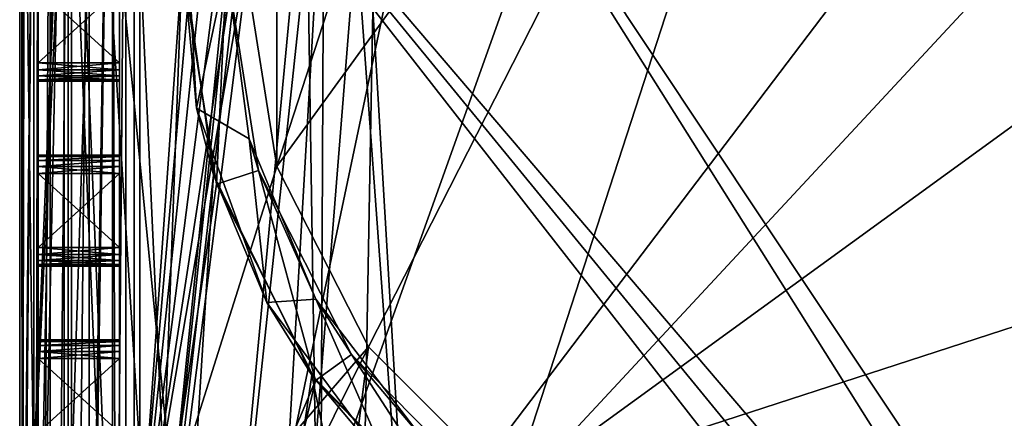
# Model space of a CAD drawing. Extents: x -3 to 104, y -79 to 161.
# Tile 20 of 203: x -3 to 24, y -33 to -22. Entities that reach past the tile are written whole.
import ezdxf

# ---------------------------------------------------------------- set-up
doc = ezdxf.new("R2010")
doc.units = 0
doc.header["$MEASUREMENT"] = 0

msp = doc.modelspace()

# ---------------------------------------------------------------- linework, layer by layer
for points in [[(-2.95, -77.599998, -76.900002), (-2.95, 159.899994, -76.900002), (-0.25, 6.1, -76.900002)], [(-2.95, 159.899994, -76.900002), (-2.95, -77.599998, -76.900002), (-2.95, -4.9, -68.400002)], [(-2.9501, -67.600098, 10.1), (-2.9501, 149.899994, 10.1), (-1.7501, -2.4, 10.1)], [(-2.9501, 149.899994, 10.1), (-2.9501, -67.600098, 10.1), (-2.8837, -43.599998, 17.700001)], [(-2.9501, 149.899994, 10.1), (-2.8837, -43.599998, 17.700001), (-2.8837, 129.899994, 17.700001)], [(-2.8837, 129.899994, 17.700001), (-2.8837, -43.599998, 17.700001), (-2.7432, 45.761299, 33.799999)], [(6.8364, 20.8113, 18.9), (0.3, 129.649994, 18.9), (0.3, -43.349998, 18.9)], [(0.3, 129.649994, 17.299999), (6.8364, 20.8113, 17.299999), (0.3, -43.349998, 17.299999)], [(0.3, 129.649994, 18.9), (0.3, 129.649994, 17.299999), (0.3, -43.349998, 18.9)], [(0.3, -43.349998, 18.9), (0.3, 129.649994, 17.299999), (0.3, -43.349998, 17.299999)], [(-2.95, -4.1346, -9.5522), (-2.95, -42.700001, 10.1), (-2.95, 129, 10.1)], [(-2.95, 129, 10.1), (-2.95, -42.700001, 10.1), (-1.65, -11.9, 10.1)], [(-2.7432, 45.761299, 33.799999), (-2.8837, -43.599998, 17.700001), (-2.7432, 41.261299, 33.799999)], [(-2.8837, -43.599998, 17.700001), (-2.7432, 25.761299, 33.799999), (-2.7432, 41.261299, 33.799999)], [(-2.8837, -43.599998, 17.700001), (-2.7424, 25.299999, 33.8923), (-2.7432, 25.761299, 33.799999)], [(-2.8837, -43.599998, 17.700001), (-2.74, 24.877399, 34.1661), (-2.7424, 25.299999, 33.8923)], [(-2.8837, -43.599998, 17.700001), (-2.7363, 24.5991, 34.589901), (-2.74, 24.877399, 34.1661)], [(-2.8837, -43.599998, 17.700001), (-2.5712, -11.5827, 53.5131), (-2.7363, 24.5991, 34.589901)], [(7.0098, 20.052, 18.9), (6.8364, 20.8113, 18.9), (0.3, -43.349998, 18.9)], [(6.8364, 20.8113, 17.299999), (7.0098, 20.052, 17.299999), (0.3, -43.349998, 17.299999)], [(7.4953, 19.4431, 18.9), (7.0098, 20.052, 18.9), (0.3, -43.349998, 18.9)], [(7.0098, 20.052, 17.299999), (7.4953, 19.4431, 17.299999), (0.3, -43.349998, 17.299999)], [(0.3, -43.349998, 18.9), (8.197, 19.1052, 18.9), (7.4953, 19.4431, 18.9)], [(8.197, 19.1052, 17.299999), (0.3, -43.349998, 17.299999), (7.4953, 19.4431, 17.299999)], [(15.471, 19.228001, 17.299999), (2.3, -43.349998, 17.299999), (8.9759, 19.1052, 17.299999)], [(60.471001, 19.228001, 17.299999), (2.3, -43.349998, 17.299999), (15.471, 19.228001, 17.299999)], [(60.471001, 19.228001, 17.299999), (98.300003, -43.349998, 17.299999), (2.3, -43.349998, 17.299999)], [(2.3, -43.349998, 18.9), (8.197, 19.1052, 18.9), (0.3, -43.349998, 18.9)], [(8.197, 19.1052, 17.299999), (2.3, -43.349998, 17.299999), (0.3, -43.349998, 17.299999)], [(2.3, -43.349998, 18.9), (22.6359, 13.5513, 18.9), (8.197, 19.1052, 18.9)], [(8.9759, 19.1052, 17.299999), (2.3, -43.349998, 17.299999), (8.197, 19.1052, 17.299999)], [(2.3, -43.349998, 18.9), (45.495899, 13.5513, 18.9), (22.6359, 13.5513, 18.9)], [(34.91, -61.897999, 18.9), (45.495899, 13.5513, 18.9), (2.3, -43.349998, 18.9)], [(-1.45, -68.900002, -76.900002), (-2.95, -77.599998, -76.900002), (-0.25, 6.1, -76.900002)], [(-1.3739, -68.517303, -76.900002), (-1.45, -68.900002, -76.900002), (-0.25, 6.1, -76.900002)], [(-0.25, -66.400002, -76.900002), (-1.3739, -68.517303, -76.900002), (-0.25, 6.1, -76.900002)], [(-0.25, -22.9, -65.900002), (-0.25, 6.1, -76.900002), (-0.25, -20.9, -65.900002)], [(-0.25, -66.400002, -76.900002), (-0.25, 6.1, -76.900002), (-0.25, -22.9, -65.900002)], [(-0.25, -1.9, 2.8), (-0.25, -44.099998, 2.8), (1.45, -20.299999, 2.8)], [(-0.25, -66.400002, 1), (-0.25, -1.9, 1), (1.4531, -19.9555, 1)], [(-0.25, -44.099998, 2.8), (-0.25, -1.9, 2.8), (-0.25, -11.9, 8.1)], [(-0.25, -22.9, -11.9), (-0.25, -20.9, -11.9), (-0.25, -1.9, 1)], [(-0.25, -25.9, -11.9), (-0.25, -22.9, -11.9), (-0.25, -1.9, 1)], [(-0.25, -27.9, -11.9), (-0.25, -25.9, -11.9), (-0.25, -1.9, 1)], [(-0.25, -30.9, -11.9), (-0.25, -27.9, -11.9), (-0.25, -1.9, 1)], [(-0.25, -32.900002, -11.9), (-0.25, -30.9, -11.9), (-0.25, -1.9, 1)], [(-0.25, -66.400002, 1), (-0.25, -32.900002, -11.9), (-0.25, -1.9, 1)], [(-2.9501, -67.600098, 10.1), (-1.7501, -2.4, 10.1), (-1.7501, -11.4, 10.1)], [(20.65, -2.8, -63.099998), (4.0065, -25.7078, -63.099998), (10.3638, -6.1422, -63.099998)], [(20.65, -2.8, -63.099998), (6.4922, -30.586201, -63.099998), (4.0065, -25.7078, -63.099998)], [(10.3638, -34.457802, -63.099998), (6.4922, -30.586201, -63.099998), (20.65, -2.8, -63.099998)], [(37.293499, -14.8922, -63.099998), (10.3638, -34.457802, -63.099998), (20.65, -2.8, -63.099998)], [(-2.95, -4.9, -9.4), (-2.95, -42.700001, 10.1), (-2.95, -4.1346, -9.5522)], [(-2.95, -4.9, -9.4), (-2.95, -42.700001, 6.1), (-2.95, -42.700001, 10.1)], [(-2.95, -4.9, -9.4), (-2.95, -43.900002, -9.4), (-2.95, -42.700001, 6.1)], [(-2.95, -4.9, -68.400002), (-2.95, -77.599998, -76.900002), (-2.95, -43.900002, -68.400002)], [(-2.45, -43.900002, -9.4), (-2.95, -4.9, -9.4), (-2.45, -4.9, -9.4)], [(-2.95, -43.900002, -9.4), (-2.95, -4.9, -9.4), (-2.45, -43.900002, -9.4)], [(-2.95, -4.9, -68.400002), (-2.45, -43.900002, -68.400002), (-2.45, -4.9, -68.400002)], [(-2.95, -4.9, -68.400002), (-2.95, -43.900002, -68.400002), (-2.45, -43.900002, -68.400002)], [(-2.45, -20.9, -11.9), (-2.45, -22.9, -11.9), (-2.45, -4.9, -9.4)], [(-2.45, -22.9, -11.9), (-2.45, -25.9, -11.9), (-2.45, -4.9, -9.4)], [(-2.45, -25.9, -11.9), (-2.45, -43.900002, -9.4), (-2.45, -4.9, -9.4)], [(-2.45, -4.9, -68.400002), (-2.45, -43.900002, -68.400002), (-2.45, -17.9, -65.900002)], [(0.15, -37.943501, 6.9), (2.8134, -7.5159, 6.9), (0.15, -4.8, 6.9)], [(0.15, -4.8, 5.3), (0.15, -37.943501, 6.9), (0.15, -4.8, 6.9)], [(0.15, -37.943501, 5.3), (0.15, -37.943501, 6.9), (0.15, -4.8, 5.3)], [(3.15, -20.299999, 5.3), (0.15, -37.943501, 5.3), (0.15, -4.8, 5.3)], [(10.3638, -6.1422, -63.099998), (4.0065, -25.7078, -63.099998), (4.0065, -14.8922, -63.099998)], [(0.15, -37.943501, 6.9), (3.2712, -8.09, 6.9), (2.8134, -7.5159, 6.9)], [(7.8966, -43.296799, 6.9), (5.7866, -7.5159, 6.9), (5.3288, -8.09, 6.9)], [(7.8966, -43.296799, 6.9), (54.450001, -21.299999, 6.9), (5.7866, -7.5159, 6.9)], [(0.15, -37.943501, 6.9), (3.9328, -8.4086, 6.9), (3.2712, -8.09, 6.9)], [(5.1712, -41.066601, 6.9), (5.3288, -8.09, 6.9), (4.6672, -8.4086, 6.9)], [(5.1712, -41.066601, 6.9), (7.8966, -43.296799, 6.9), (5.3288, -8.09, 6.9)], [(0.15, -37.943501, 6.9), (5.1712, -41.066601, 6.9), (4.6672, -8.4086, 6.9)], [(0.15, -37.943501, 6.9), (4.6672, -8.4086, 6.9), (3.9328, -8.4086, 6.9)], [(-1.7501, -67.600098, 10.1), (-2.9501, -67.600098, 10.1), (-1.7501, -11.4, 10.1)], [(-1.7501, -11.4, 11.7), (-1.7501, -42.700001, 11.7), (-1.7501, -11.4, 10.1)], [(-1.7501, -42.700001, 11.7), (-1.7501, -67.600098, 10.1), (-1.7501, -11.4, 10.1)], [(-1.7501, -11.4, 11.7), (-0.436, -11.4, 11.7), (-0.436, -42.700001, 11.7)], [(-1.7501, -11.4, 11.7), (-0.436, -42.700001, 11.7), (-1.7501, -42.700001, 11.7)], [(-0.0799, -11.5615, 52.5), (-0.3487, -43.599998, 21.700001), (-0.436, -11.4, 11.7)], [(-0.3487, -43.599998, 21.700001), (-0.436, -42.700001, 11.7), (-0.436, -11.4, 11.7)], [(-2.8837, -43.599998, 17.700001), (-2.8488, -43.599998, 21.700001), (-2.5712, -11.5827, 53.5131)], [(-2.8488, -43.599998, 21.700001), (-2.5712, -67.221199, 53.5131), (-2.5712, -11.5827, 53.5131)], [(-2.5712, -67.221199, 53.5131), (-2.4533, -11.5827, 54.083099), (-2.5712, -11.5827, 53.5131)], [(-2.5712, -67.221199, 53.5131), (-2.4533, -67.221199, 54.083099), (-2.4533, -11.5827, 54.083099)], [(-2.4533, -67.221199, 54.083099), (-2.1273, -11.5827, 54.5653), (-2.4533, -11.5827, 54.083099)], [(-2.4533, -67.221199, 54.083099), (-2.1273, -67.221199, 54.5653), (-2.1273, -11.5827, 54.5653)], [(-2.1273, -67.221199, 54.5653), (-1.6423, -11.5827, 54.8871), (-2.1273, -11.5827, 54.5653)], [(-2.1273, -67.221199, 54.5653), (-1.6423, -67.221199, 54.8871), (-1.6423, -11.5827, 54.8871)], [(-1.6423, -67.221199, 54.8871), (-1.0713, -67.221199, 55), (-1.0713, -11.5827, 55)], [(-1.6423, -67.221199, 54.8871), (-1.0713, -11.5827, 55), (-1.6423, -11.5827, 54.8871)], [(42.380001, -62.450001, 55), (82.362297, -11.5827, 55), (-1.0713, -11.5827, 55)], [(40.8493, -62.754501, 55), (42.380001, -62.450001, 55), (-1.0713, -11.5827, 55)], [(39.551601, -63.621601, 55), (40.8493, -62.754501, 55), (-1.0713, -11.5827, 55)], [(4.421, -67.5345, 55), (39.551601, -63.621601, 55), (-1.0713, -11.5827, 55)], [(2.4289, -67.221199, 55), (4.421, -67.5345, 55), (-1.0713, -11.5827, 55)], [(-1.0713, -67.221199, 55), (2.4289, -67.221199, 55), (-1.0713, -11.5827, 55)], [(-0.0799, -66.229897, 52.5), (-0.3487, -43.599998, 21.700001), (-0.0799, -11.5615, 52.5)], [(5.5864, -11.5615, 52.5), (2.4203, -66.229897, 52.5), (-0.0799, -11.5615, 52.5)], [(2.4203, -66.229897, 52.5), (-0.0799, -66.229897, 52.5), (-0.0799, -11.5615, 52.5)], [(6.7864, -11.5615, 52.5), (2.4203, -66.229897, 52.5), (5.5864, -11.5615, 52.5)], [(5.7808, -67.026199, 52.5), (2.4203, -66.229897, 52.5), (6.7864, -11.5615, 52.5)], [(39.551601, -63.621601, 52.5), (5.7808, -67.026199, 52.5), (6.7864, -11.5615, 52.5)], [(58.386398, -11.5615, 52.5), (40.8493, -62.754501, 52.5), (6.7864, -11.5615, 52.5)], [(40.8493, -62.754501, 52.5), (39.551601, -63.621601, 52.5), (6.7864, -11.5615, 52.5)], [(-2.95, -42.700001, 10.1), (-1.55, -11.9, 10.1), (-1.65, -11.9, 10.1)], [(-1.55, -44.099998, 10.1), (-1.55, -11.9, 10.1), (-2.95, -42.700001, 10.1)], [(-1.55, -11.9, 10.1), (-1.55, -44.099998, 10.1), (-1.55, -11.9, 11.3)], [(-1.55, -11.9, 11.3), (-1.55, -44.099998, 10.1), (-1.55, -44.099998, 11.3)], [(-1.55, -11.9, 11.3), (-0.25, -44.099998, 11.3), (-0.25, -11.9, 11.3)], [(-1.55, -11.9, 11.3), (-1.55, -44.099998, 11.3), (-0.25, -44.099998, 11.3)], [(-0.25, -44.099998, 11.3), (-0.25, -11.9, 8.1), (-0.25, -11.9, 11.3)], [(-0.25, -44.099998, 2.8), (-0.25, -11.9, 8.1), (-0.25, -44.099998, 11.3)], [(4.0065, -14.8922, -63.099998), (4.0065, -25.7078, -63.099998), (3.15, -20.299999, -63.099998)], [(37.293499, -25.7078, -63.099998), (10.3638, -34.457802, -63.099998), (37.293499, -14.8922, -63.099998)], [(-2.45, -17.9, -65.900002), (-2.45, -43.900002, -68.400002), (-2.45, -20.9, -65.900002)], [(1.5305, -18.5432, -1.6), (1.8354, -24.127899, -1.6), (1.4531, -19.9555, 1)], [(1.8354, -24.127899, -1.6), (1.5305, -18.5432, -1.6), (2.65, -20.299999, -1.6)], [(-0.25, -66.400002, 1), (1.4531, -19.9555, 1), (2.2954, -25.9345, 1)], [(1.4531, -19.9555, 1), (1.8354, -24.127899, -1.6), (2.2954, -25.9345, 1)], [(1.45, -20.299999, 2.8), (-0.25, -44.099998, 2.8), (2.3729, -26.181, 2.8)], [(4.0065, -25.7078, 5.3), (0.15, -37.943501, 5.3), (3.15, -20.299999, 5.3)], [(1.45, -20.299999, 5.3), (2.3729, -26.181, 5.3), (2.65, -20.299999, 5.3)], [(2.3729, -26.181, 5.3), (1.45, -20.299999, 2.8), (2.3729, -26.181, 2.8)], [(2.3729, -26.181, 5.3), (1.45, -20.299999, 5.3), (1.45, -20.299999, 2.8)], [(1.8354, -24.127899, -1.6), (2.65, -20.299999, -1.6), (3.2633, -24.9587, -1.6)], [(2.3729, -26.181, 5.3), (3.5152, -25.8134, 5.3), (2.65, -20.299999, 5.3)], [(3.2633, -24.9587, -1.6), (2.65, -20.299999, 5.3), (3.5152, -25.8134, 5.3)], [(3.2633, -24.9587, -1.6), (2.65, -20.299999, -1.6), (2.65, -20.299999, 5.3)], [(3.15, -20.299999, 5.3), (3.15, -20.299999, -63.099998), (4.0065, -25.7078, -63.099998)], [(4.0065, -25.7078, 5.3), (3.15, -20.299999, 5.3), (4.0065, -25.7078, -63.099998)], [(-2.45, -20.9, -37.900002), (-2.45, -20.9, -39.900002), (-2.45, -22.9, -37.900002)], [(-2.45, -20.9, -39.900002), (-2.45, -22.9, -39.900002), (-2.45, -22.9, -37.900002)], [(-2.45, -20.9, -65.900002), (-2.45, -43.900002, -68.400002), (-2.45, -22.9, -65.900002)], [(-0.25, -22.9, -39.900002), (-2.45, -22.9, -39.900002), (-2.45, -20.9, -39.900002)], [(-0.25, -22.9, -39.900002), (-2.45, -20.9, -39.900002), (-0.25, -20.9, -39.900002)], [(-2.45, -22.9, -65.900002), (-0.25, -22.9, -65.900002), (-0.25, -20.9, -65.900002)], [(-2.45, -20.9, -65.900002), (-2.45, -22.9, -65.900002), (-0.25, -20.9, -65.900002)], [(-0.25, -22.9, -11.9), (-2.45, -22.9, -11.9), (-2.45, -20.9, -11.9)], [(-0.25, -22.9, -11.9), (-2.45, -20.9, -11.9), (-0.25, -20.9, -11.9)], [(-2.45, -22.9, -37.900002), (-0.25, -22.9, -37.900002), (-0.25, -20.9, -37.900002)], [(-2.45, -20.9, -37.900002), (-2.45, -22.9, -37.900002), (-0.25, -20.9, -37.900002)], [(-0.25, -22.9, -39.900002), (-0.25, -20.9, -39.900002), (-0.25, -20.9, -37.900002)], [(-0.25, -22.9, -39.900002), (-0.25, -20.9, -37.900002), (-0.25, -22.9, -37.900002)], [(7.8966, -43.296799, 6.9), (54.648102, -22.167801, 6.9), (54.450001, -21.299999, 6.9)], [(7.8966, -43.296799, 6.9), (54.648102, -36.932201, 6.9), (54.648102, -22.167801, 6.9)], [(-2.45, -23.091299, -11.9381), (-2.45, -25.9, -11.9), (-2.45, -22.9, -11.9)], [(-2.45, -22.9, -39.900002), (-2.45, -23.091299, -39.938099), (-2.45, -22.9, -37.900002)], [(-2.45, -22.9, -37.900002), (-2.45, -23.091299, -39.938099), (-2.45, -23.091299, -37.8619)], [(-2.45, -22.9, -65.900002), (-2.45, -25.9, -65.900002), (-2.45, -23.091299, -65.8619)], [(-2.45, -22.9, -65.900002), (-2.45, -43.900002, -68.400002), (-2.45, -25.9, -65.900002)], [(-0.25, -22.9, -65.900002), (-2.45, -22.9, -65.900002), (-0.25, -23.091299, -65.8619)], [(-2.45, -22.9, -65.900002), (-2.45, -23.091299, -65.8619), (-0.25, -23.091299, -65.8619)], [(-0.25, -23.091299, -39.938099), (-2.45, -23.091299, -39.938099), (-0.25, -22.9, -39.900002)], [(-2.45, -23.091299, -39.938099), (-2.45, -22.9, -39.900002), (-0.25, -22.9, -39.900002)], [(-0.25, -22.9, -37.900002), (-2.45, -22.9, -37.900002), (-0.25, -23.091299, -37.8619)], [(-2.45, -22.9, -37.900002), (-2.45, -23.091299, -37.8619), (-0.25, -23.091299, -37.8619)], [(-0.25, -23.091299, -11.9381), (-2.45, -22.9, -11.9), (-0.25, -22.9, -11.9)], [(-2.45, -23.091299, -11.9381), (-2.45, -22.9, -11.9), (-0.25, -23.091299, -11.9381)], [(-0.25, -25.9, -11.9), (-0.25, -23.091299, -11.9381), (-0.25, -22.9, -11.9)], [(-0.25, -23.091299, -39.938099), (-0.25, -22.9, -39.900002), (-0.25, -22.9, -37.900002)], [(-0.25, -23.091299, -39.938099), (-0.25, -22.9, -37.900002), (-0.25, -23.091299, -37.8619)], [(-0.25, -25.7087, -65.8619), (-0.25, -22.9, -65.900002), (-0.25, -23.091299, -65.8619)], [(-0.25, -25.9, -65.900002), (-0.25, -22.9, -65.900002), (-0.25, -25.7087, -65.8619)], [(-0.25, -66.400002, -76.900002), (-0.25, -22.9, -65.900002), (-0.25, -25.9, -65.900002)], [(-2.45, -23.253599, -12.0464), (-2.45, -25.7087, -11.9381), (-2.45, -23.091299, -11.9381)], [(-2.45, -25.7087, -11.9381), (-2.45, -25.9, -11.9), (-2.45, -23.091299, -11.9381)], [(-2.45, -23.091299, -37.8619), (-2.45, -23.091299, -39.938099), (-2.45, -23.253599, -37.753601)], [(-2.45, -23.091299, -39.938099), (-2.45, -23.253599, -40.046398), (-2.45, -23.253599, -37.753601)], [(-2.45, -23.091299, -65.8619), (-2.45, -25.5464, -65.753601), (-2.45, -23.253599, -65.753601)], [(-2.45, -23.091299, -65.8619), (-2.45, -25.7087, -65.8619), (-2.45, -25.5464, -65.753601)], [(-2.45, -23.091299, -65.8619), (-2.45, -25.9, -65.900002), (-2.45, -25.7087, -65.8619)], [(-0.25, -23.091299, -65.8619), (-2.45, -23.091299, -65.8619), (-0.25, -23.253599, -65.753601)], [(-2.45, -23.091299, -65.8619), (-2.45, -23.253599, -65.753601), (-0.25, -23.253599, -65.753601)], [(-0.25, -23.253599, -40.046398), (-2.45, -23.253599, -40.046398), (-0.25, -23.091299, -39.938099)], [(-2.45, -23.253599, -40.046398), (-2.45, -23.091299, -39.938099), (-0.25, -23.091299, -39.938099)], [(-0.25, -23.091299, -37.8619), (-2.45, -23.091299, -37.8619), (-0.25, -23.253599, -37.753601)], [(-2.45, -23.091299, -37.8619), (-2.45, -23.253599, -37.753601), (-0.25, -23.253599, -37.753601)], [(-0.25, -23.253599, -12.0464), (-2.45, -23.091299, -11.9381), (-0.25, -23.091299, -11.9381)], [(-2.45, -23.253599, -12.0464), (-2.45, -23.091299, -11.9381), (-0.25, -23.253599, -12.0464)], [(-0.25, -25.7087, -11.9381), (-0.25, -23.253599, -12.0464), (-0.25, -23.091299, -11.9381)], [(-0.25, -25.9, -11.9), (-0.25, -25.7087, -11.9381), (-0.25, -23.091299, -11.9381)], [(-0.25, -23.253599, -40.046398), (-0.25, -23.091299, -39.938099), (-0.25, -23.091299, -37.8619)], [(-0.25, -23.253599, -40.046398), (-0.25, -23.091299, -37.8619), (-0.25, -23.253599, -37.753601)], [(-0.25, -25.5464, -65.753601), (-0.25, -23.091299, -65.8619), (-0.25, -23.253599, -65.753601)], [(-0.25, -25.7087, -65.8619), (-0.25, -23.091299, -65.8619), (-0.25, -25.5464, -65.753601)], [(-2.45, -23.3619, -12.2087), (-2.45, -25.5464, -12.0464), (-2.45, -23.253599, -12.0464)], [(-2.45, -25.5464, -12.0464), (-2.45, -25.7087, -11.9381), (-2.45, -23.253599, -12.0464)], [(-2.45, -23.253599, -37.753601), (-2.45, -25.5464, -37.753601), (-2.45, -23.3619, -37.591301)], [(-2.45, -23.3619, -40.208698), (-2.45, -25.5464, -40.046398), (-2.45, -23.253599, -40.046398)], [(-2.45, -23.253599, -40.046398), (-2.45, -25.5464, -40.046398), (-2.45, -23.253599, -37.753601)], [(-2.45, -23.253599, -37.753601), (-2.45, -25.5464, -40.046398), (-2.45, -25.5464, -37.753601)], [(-2.45, -23.253599, -65.753601), (-2.45, -25.5464, -65.753601), (-2.45, -23.3619, -65.591301)], [(-0.25, -23.253599, -65.753601), (-2.45, -23.253599, -65.753601), (-0.25, -23.3619, -65.591301)], [(-2.45, -23.253599, -65.753601), (-2.45, -23.3619, -65.591301), (-0.25, -23.3619, -65.591301)], [(-0.25, -23.3619, -40.208698), (-2.45, -23.3619, -40.208698), (-0.25, -23.253599, -40.046398)], [(-2.45, -23.3619, -40.208698), (-2.45, -23.253599, -40.046398), (-0.25, -23.253599, -40.046398)], [(-0.25, -23.253599, -37.753601), (-2.45, -23.253599, -37.753601), (-0.25, -23.3619, -37.591301)], [(-2.45, -23.253599, -37.753601), (-2.45, -23.3619, -37.591301), (-0.25, -23.3619, -37.591301)], [(-0.25, -23.3619, -12.2087), (-2.45, -23.253599, -12.0464), (-0.25, -23.253599, -12.0464)], [(-2.45, -23.3619, -12.2087), (-2.45, -23.253599, -12.0464), (-0.25, -23.3619, -12.2087)], [(-2.45, -23.3619, -12.2087), (-2.45, -25.438101, -12.2087), (-2.45, -25.5464, -12.0464)], [(-2.45, -23.4, -12.4), (-2.45, -25.438101, -12.2087), (-2.45, -23.3619, -12.2087)], [(-2.45, -23.3619, -37.591301), (-2.45, -25.438101, -37.591301), (-2.45, -23.4, -37.400002)], [(-2.45, -23.3619, -37.591301), (-2.45, -25.5464, -37.753601), (-2.45, -25.438101, -37.591301)], [(-2.45, -23.4, -40.400002), (-2.45, -25.438101, -40.208698), (-2.45, -23.3619, -40.208698)], [(-2.45, -23.3619, -40.208698), (-2.45, -25.438101, -40.208698), (-2.45, -25.5464, -40.046398)], [(-2.45, -23.3619, -65.591301), (-2.45, -25.438101, -65.591301), (-2.45, -23.4, -65.400002)], [(-2.45, -23.3619, -65.591301), (-2.45, -25.5464, -65.753601), (-2.45, -25.438101, -65.591301)], [(-0.25, -23.3619, -65.591301), (-2.45, -23.3619, -65.591301), (-0.25, -23.4, -65.400002)], [(-2.45, -23.3619, -65.591301), (-2.45, -23.4, -65.400002), (-0.25, -23.4, -65.400002)], [(-0.25, -23.4, -40.400002), (-2.45, -23.4, -40.400002), (-0.25, -23.3619, -40.208698)], [(-2.45, -23.4, -40.400002), (-2.45, -23.3619, -40.208698), (-0.25, -23.3619, -40.208698)], [(-0.25, -23.3619, -37.591301), (-2.45, -23.3619, -37.591301), (-0.25, -23.4, -37.400002)], [(-2.45, -23.3619, -37.591301), (-2.45, -23.4, -37.400002), (-0.25, -23.4, -37.400002)], [(-2.45, -23.4, -12.4), (-2.45, -23.3619, -12.2087), (-0.25, -23.4, -12.4)], [(-0.25, -23.4, -12.4), (-2.45, -23.3619, -12.2087), (-0.25, -23.3619, -12.2087)], [(-2.45, -23.4, -12.4), (-2.45, -25.4, -12.4), (-2.45, -25.438101, -12.2087)], [(-2.45, -23.4, -12.4), (-2.45, -25.4, -37.400002), (-2.45, -25.4, -12.4)], [(-2.45, -23.4, -37.400002), (-2.45, -25.4, -37.400002), (-2.45, -23.4, -12.4)], [(-2.45, -23.4, -37.400002), (-2.45, -25.438101, -37.591301), (-2.45, -25.4, -37.400002)], [(-2.45, -23.4, -40.400002), (-2.45, -25.4, -40.400002), (-2.45, -25.438101, -40.208698)], [(-2.45, -23.4, -65.400002), (-2.45, -25.4, -65.400002), (-2.45, -23.4, -40.400002)], [(-2.45, -23.4, -40.400002), (-2.45, -25.4, -65.400002), (-2.45, -25.4, -40.400002)], [(-2.45, -23.4, -65.400002), (-2.45, -25.438101, -65.591301), (-2.45, -25.4, -65.400002)], [(-2.45, -23.4, -65.400002), (-0.25, -23.4, -40.400002), (-0.25, -23.4, -65.400002)], [(-2.45, -23.4, -65.400002), (-2.45, -23.4, -40.400002), (-0.25, -23.4, -40.400002)], [(-2.45, -23.4, -37.400002), (-0.25, -23.4, -12.4), (-0.25, -23.4, -37.400002)], [(-2.45, -23.4, -37.400002), (-2.45, -23.4, -12.4), (-0.25, -23.4, -12.4)], [(-0.25, -25.7087, -11.9381), (-0.25, -25.5464, -12.0464), (-0.25, -23.253599, -12.0464)], [(-0.25, -25.438101, -12.2087), (-0.25, -23.253599, -12.0464), (-0.25, -25.5464, -12.0464)], [(-0.25, -25.438101, -12.2087), (-0.25, -23.3619, -12.2087), (-0.25, -23.253599, -12.0464)], [(-0.25, -25.438101, -37.591301), (-0.25, -23.253599, -37.753601), (-0.25, -23.3619, -37.591301)], [(-0.25, -25.5464, -37.753601), (-0.25, -23.253599, -37.753601), (-0.25, -25.438101, -37.591301)], [(-0.25, -25.5464, -40.046398), (-0.25, -23.253599, -40.046398), (-0.25, -23.253599, -37.753601)], [(-0.25, -25.5464, -40.046398), (-0.25, -23.253599, -37.753601), (-0.25, -25.5464, -37.753601)], [(-0.25, -25.438101, -40.208698), (-0.25, -23.253599, -40.046398), (-0.25, -25.5464, -40.046398)], [(-0.25, -25.438101, -40.208698), (-0.25, -23.3619, -40.208698), (-0.25, -23.253599, -40.046398)], [(-0.25, -25.438101, -65.591301), (-0.25, -23.253599, -65.753601), (-0.25, -23.3619, -65.591301)], [(-0.25, -25.5464, -65.753601), (-0.25, -23.253599, -65.753601), (-0.25, -25.438101, -65.591301)], [(-0.25, -25.4, -12.4), (-0.25, -23.3619, -12.2087), (-0.25, -25.438101, -12.2087)], [(-0.25, -25.4, -12.4), (-0.25, -23.4, -12.4), (-0.25, -23.3619, -12.2087)], [(-0.25, -25.4, -37.400002), (-0.25, -23.3619, -37.591301), (-0.25, -23.4, -37.400002)], [(-0.25, -25.438101, -37.591301), (-0.25, -23.3619, -37.591301), (-0.25, -25.4, -37.400002)], [(-0.25, -25.4, -40.400002), (-0.25, -23.4, -40.400002), (-0.25, -23.3619, -40.208698)], [(-0.25, -25.4, -40.400002), (-0.25, -23.3619, -40.208698), (-0.25, -25.438101, -40.208698)], [(-0.25, -25.4, -65.400002), (-0.25, -23.3619, -65.591301), (-0.25, -23.4, -65.400002)], [(-0.25, -25.438101, -65.591301), (-0.25, -23.3619, -65.591301), (-0.25, -25.4, -65.400002)], [(-0.25, -23.4, -37.400002), (-0.25, -23.4, -12.4), (-0.25, -25.4, -12.4)], [(-0.25, -25.4, -37.400002), (-0.25, -23.4, -37.400002), (-0.25, -25.4, -12.4)], [(-0.25, -25.4, -65.400002), (-0.25, -23.4, -65.400002), (-0.25, -23.4, -40.400002)], [(-0.25, -25.4, -65.400002), (-0.25, -23.4, -40.400002), (-0.25, -25.4, -40.400002)], [(1.8354, -24.127899, -1.6), (3.7369, -29.387699, -1.6), (2.2954, -25.9345, 1)], [(1.8354, -24.127899, -1.6), (3.2633, -24.9587, -1.6), (3.7369, -29.387699, -1.6)], [(5.0615, -29.299999, -1.6), (3.2633, -24.9587, -1.6), (3.5152, -25.8134, 5.3)], [(3.7369, -29.387699, -1.6), (3.2633, -24.9587, -1.6), (5.0615, -29.299999, -1.6)], [(-0.25, -25.438101, -40.208698), (-2.45, -25.438101, -40.208698), (-0.25, -25.4, -40.400002)], [(-2.45, -25.438101, -40.208698), (-2.45, -25.4, -40.400002), (-0.25, -25.4, -40.400002)], [(-2.45, -25.4, -40.400002), (-2.45, -25.4, -65.400002), (-0.25, -25.4, -65.400002)], [(-2.45, -25.4, -40.400002), (-0.25, -25.4, -65.400002), (-0.25, -25.4, -40.400002)], [(-2.45, -25.4, -65.400002), (-2.45, -25.438101, -65.591301), (-0.25, -25.4, -65.400002)], [(-0.25, -25.4, -65.400002), (-2.45, -25.438101, -65.591301), (-0.25, -25.438101, -65.591301)], [(-0.25, -25.438101, -12.2087), (-2.45, -25.438101, -12.2087), (-0.25, -25.4, -12.4)], [(-2.45, -25.438101, -12.2087), (-2.45, -25.4, -12.4), (-0.25, -25.4, -12.4)], [(-2.45, -25.4, -12.4), (-2.45, -25.4, -37.400002), (-0.25, -25.4, -37.400002)], [(-2.45, -25.4, -12.4), (-0.25, -25.4, -37.400002), (-0.25, -25.4, -12.4)], [(-2.45, -25.4, -37.400002), (-2.45, -25.438101, -37.591301), (-0.25, -25.4, -37.400002)], [(-0.25, -25.4, -37.400002), (-2.45, -25.438101, -37.591301), (-0.25, -25.438101, -37.591301)], [(-0.25, -25.5464, -40.046398), (-2.45, -25.5464, -40.046398), (-0.25, -25.438101, -40.208698)], [(-2.45, -25.5464, -40.046398), (-2.45, -25.438101, -40.208698), (-0.25, -25.438101, -40.208698)], [(-0.25, -25.438101, -65.591301), (-2.45, -25.5464, -65.753601), (-0.25, -25.5464, -65.753601)], [(-2.45, -25.438101, -65.591301), (-2.45, -25.5464, -65.753601), (-0.25, -25.438101, -65.591301)], [(-0.25, -25.5464, -12.0464), (-2.45, -25.5464, -12.0464), (-0.25, -25.438101, -12.2087)], [(-2.45, -25.5464, -12.0464), (-2.45, -25.438101, -12.2087), (-0.25, -25.438101, -12.2087)], [(-0.25, -25.438101, -37.591301), (-2.45, -25.5464, -37.753601), (-0.25, -25.5464, -37.753601)], [(-2.45, -25.438101, -37.591301), (-2.45, -25.5464, -37.753601), (-0.25, -25.438101, -37.591301)], [(-2.45, -25.5464, -37.753601), (-2.45, -25.7087, -39.938099), (-2.45, -25.7087, -37.8619)], [(-2.45, -25.5464, -40.046398), (-2.45, -25.7087, -39.938099), (-2.45, -25.5464, -37.753601)], [(-0.25, -25.7087, -39.938099), (-2.45, -25.7087, -39.938099), (-0.25, -25.5464, -40.046398)], [(-2.45, -25.7087, -39.938099), (-2.45, -25.5464, -40.046398), (-0.25, -25.5464, -40.046398)], [(-0.25, -25.5464, -65.753601), (-2.45, -25.7087, -65.8619), (-0.25, -25.7087, -65.8619)], [(-2.45, -25.5464, -65.753601), (-2.45, -25.7087, -65.8619), (-0.25, -25.5464, -65.753601)], [(-0.25, -25.7087, -11.9381), (-2.45, -25.7087, -11.9381), (-0.25, -25.5464, -12.0464)], [(-2.45, -25.7087, -11.9381), (-2.45, -25.5464, -12.0464), (-0.25, -25.5464, -12.0464)], [(-0.25, -25.5464, -37.753601), (-2.45, -25.7087, -37.8619), (-0.25, -25.7087, -37.8619)], [(-2.45, -25.5464, -37.753601), (-2.45, -25.7087, -37.8619), (-0.25, -25.5464, -37.753601)], [(-0.25, -25.7087, -39.938099), (-0.25, -25.5464, -40.046398), (-0.25, -25.5464, -37.753601)], [(-0.25, -25.7087, -39.938099), (-0.25, -25.5464, -37.753601), (-0.25, -25.7087, -37.8619)], [(-2.45, -25.7087, -39.938099), (-2.45, -25.9, -39.900002), (-2.45, -25.7087, -37.8619)], [(-2.45, -25.7087, -37.8619), (-2.45, -25.9, -39.900002), (-2.45, -25.9, -37.900002)], [(-2.45, -25.9, -39.900002), (-2.45, -25.7087, -39.938099), (-0.25, -25.9, -39.900002)], [(-0.25, -25.9, -39.900002), (-2.45, -25.7087, -39.938099), (-0.25, -25.7087, -39.938099)], [(-0.25, -25.7087, -65.8619), (-2.45, -25.9, -65.900002), (-0.25, -25.9, -65.900002)], [(-2.45, -25.7087, -65.8619), (-2.45, -25.9, -65.900002), (-0.25, -25.7087, -65.8619)], [(-2.45, -25.9, -11.9), (-2.45, -25.7087, -11.9381), (-0.25, -25.9, -11.9)], [(-0.25, -25.9, -11.9), (-2.45, -25.7087, -11.9381), (-0.25, -25.7087, -11.9381)], [(-0.25, -25.7087, -37.8619), (-2.45, -25.9, -37.900002), (-0.25, -25.9, -37.900002)], [(-2.45, -25.7087, -37.8619), (-2.45, -25.9, -37.900002), (-0.25, -25.7087, -37.8619)], [(-0.25, -25.9, -39.900002), (-0.25, -25.7087, -39.938099), (-0.25, -25.7087, -37.8619)], [(-0.25, -25.9, -39.900002), (-0.25, -25.7087, -37.8619), (-0.25, -25.9, -37.900002)], [(6.4922, -30.586201, 5.3), (0.15, -37.943501, 5.3), (4.0065, -25.7078, 5.3)], [(2.3729, -26.181, 5.3), (5.0527, -31.496599, 5.3), (3.5152, -25.8134, 5.3)], [(5.0527, -31.496599, 5.3), (6.0275, -30.796801, 5.3), (3.5152, -25.8134, 5.3)], [(5.0615, -29.299999, -1.6), (3.5152, -25.8134, 5.3), (6.0275, -30.796801, 5.3)], [(6.4922, -30.586201, 5.3), (4.0065, -25.7078, -63.099998), (6.4922, -30.586201, -63.099998)], [(6.4922, -30.586201, 5.3), (4.0065, -25.7078, 5.3), (4.0065, -25.7078, -63.099998)], [(20.65, -37.799999, -63.099998), (10.3638, -34.457802, -63.099998), (37.293499, -25.7078, -63.099998)], [(34.8078, -30.586201, -63.099998), (20.65, -37.799999, -63.099998), (37.293499, -25.7078, -63.099998)], [(-2.45, -27.9, -11.9), (-2.45, -43.900002, -9.4), (-2.45, -25.9, -11.9)], [(-2.45, -25.9, -39.900002), (-2.45, -27.9, -37.900002), (-2.45, -25.9, -37.900002)], [(-2.45, -25.9, -39.900002), (-2.45, -27.9, -39.900002), (-2.45, -27.9, -37.900002)], [(-2.45, -25.9, -65.900002), (-2.45, -43.900002, -68.400002), (-2.45, -27.9, -65.900002)], [(-0.25, -27.9, -39.900002), (-2.45, -27.9, -39.900002), (-2.45, -25.9, -39.900002)], [(-0.25, -27.9, -39.900002), (-2.45, -25.9, -39.900002), (-0.25, -25.9, -39.900002)], [(-2.45, -27.9, -65.900002), (-0.25, -27.9, -65.900002), (-0.25, -25.9, -65.900002)], [(-2.45, -25.9, -65.900002), (-2.45, -27.9, -65.900002), (-0.25, -25.9, -65.900002)], [(-0.25, -27.9, -11.9), (-2.45, -27.9, -11.9), (-2.45, -25.9, -11.9)], [(-0.25, -27.9, -11.9), (-2.45, -25.9, -11.9), (-0.25, -25.9, -11.9)], [(-2.45, -27.9, -37.900002), (-0.25, -27.9, -37.900002), (-0.25, -25.9, -37.900002)], [(-2.45, -25.9, -37.900002), (-2.45, -27.9, -37.900002), (-0.25, -25.9, -37.900002)], [(-0.25, -27.9, -39.900002), (-0.25, -25.9, -37.900002), (-0.25, -27.9, -37.900002)], [(-0.25, -27.9, -39.900002), (-0.25, -25.9, -39.900002), (-0.25, -25.9, -37.900002)], [(-0.25, -66.400002, -76.900002), (-0.25, -25.9, -65.900002), (-0.25, -27.9, -65.900002)], [(-0.25, -66.400002, 1), (2.2954, -25.9345, 1), (4.9529, -31.356199, 1)], [(2.2954, -25.9345, 1), (3.7369, -29.387699, -1.6), (4.9529, -31.356199, 1)], [(2.3729, -26.181, 2.8), (-0.25, -44.099998, 2.8), (5.0527, -31.496599, 2.8)], [(5.0527, -31.496599, 5.3), (2.3729, -26.181, 2.8), (5.0527, -31.496599, 2.8)], [(5.0527, -31.496599, 5.3), (2.3729, -26.181, 5.3), (2.3729, -26.181, 2.8)], [(-2.45, -28.091299, -11.9381), (-2.45, -30.9, -11.9), (-2.45, -27.9, -11.9)], [(-2.45, -30.9, -11.9), (-2.45, -43.900002, -9.4), (-2.45, -27.9, -11.9)], [(-2.45, -27.9, -39.900002), (-2.45, -28.091299, -39.938099), (-2.45, -27.9, -37.900002)], [(-2.45, -27.9, -37.900002), (-2.45, -28.091299, -39.938099), (-2.45, -28.091299, -37.8619)], [(-2.45, -27.9, -65.900002), (-2.45, -30.9, -65.900002), (-2.45, -28.091299, -65.8619)], [(-2.45, -27.9, -65.900002), (-2.45, -43.900002, -68.400002), (-2.45, -30.9, -65.900002)], [(-0.25, -27.9, -65.900002), (-2.45, -27.9, -65.900002), (-0.25, -28.091299, -65.8619)], [(-2.45, -27.9, -65.900002), (-2.45, -28.091299, -65.8619), (-0.25, -28.091299, -65.8619)], [(-0.25, -28.091299, -39.938099), (-2.45, -28.091299, -39.938099), (-0.25, -27.9, -39.900002)], [(-2.45, -28.091299, -39.938099), (-2.45, -27.9, -39.900002), (-0.25, -27.9, -39.900002)], [(-0.25, -27.9, -37.900002), (-2.45, -27.9, -37.900002), (-0.25, -28.091299, -37.8619)], [(-2.45, -27.9, -37.900002), (-2.45, -28.091299, -37.8619), (-0.25, -28.091299, -37.8619)], [(-0.25, -28.091299, -11.9381), (-2.45, -27.9, -11.9), (-0.25, -27.9, -11.9)], [(-2.45, -28.091299, -11.9381), (-2.45, -27.9, -11.9), (-0.25, -28.091299, -11.9381)], [(-0.25, -30.9, -11.9), (-0.25, -28.091299, -11.9381), (-0.25, -27.9, -11.9)], [(-0.25, -28.091299, -39.938099), (-0.25, -27.9, -37.900002), (-0.25, -28.091299, -37.8619)], [(-0.25, -28.091299, -39.938099), (-0.25, -27.9, -39.900002), (-0.25, -27.9, -37.900002)], [(-0.25, -30.7087, -65.8619), (-0.25, -27.9, -65.900002), (-0.25, -28.091299, -65.8619)], [(-0.25, -30.9, -65.900002), (-0.25, -27.9, -65.900002), (-0.25, -30.7087, -65.8619)], [(-0.25, -66.400002, -76.900002), (-0.25, -27.9, -65.900002), (-0.25, -30.9, -65.900002)], [(-2.45, -28.253599, -12.0464), (-2.45, -30.7087, -11.9381), (-2.45, -28.091299, -11.9381)], [(-2.45, -30.7087, -11.9381), (-2.45, -30.9, -11.9), (-2.45, -28.091299, -11.9381)], [(-2.45, -28.091299, -37.8619), (-2.45, -28.091299, -39.938099), (-2.45, -28.253599, -37.753601)], [(-2.45, -28.091299, -39.938099), (-2.45, -28.253599, -40.046398), (-2.45, -28.253599, -37.753601)], [(-2.45, -28.091299, -65.8619), (-2.45, -30.7087, -65.8619), (-2.45, -28.253599, -65.753601)], [(-2.45, -28.091299, -65.8619), (-2.45, -30.9, -65.900002), (-2.45, -30.7087, -65.8619)], [(-0.25, -28.091299, -65.8619), (-2.45, -28.091299, -65.8619), (-0.25, -28.253599, -65.753601)], [(-2.45, -28.091299, -65.8619), (-2.45, -28.253599, -65.753601), (-0.25, -28.253599, -65.753601)], [(-0.25, -28.253599, -40.046398), (-2.45, -28.253599, -40.046398), (-0.25, -28.091299, -39.938099)], [(-2.45, -28.253599, -40.046398), (-2.45, -28.091299, -39.938099), (-0.25, -28.091299, -39.938099)], [(-0.25, -28.091299, -37.8619), (-2.45, -28.091299, -37.8619), (-0.25, -28.253599, -37.753601)], [(-2.45, -28.091299, -37.8619), (-2.45, -28.253599, -37.753601), (-0.25, -28.253599, -37.753601)], [(-0.25, -28.253599, -12.0464), (-2.45, -28.091299, -11.9381), (-0.25, -28.091299, -11.9381)], [(-2.45, -28.253599, -12.0464), (-2.45, -28.091299, -11.9381), (-0.25, -28.253599, -12.0464)], [(-0.25, -30.7087, -11.9381), (-0.25, -28.253599, -12.0464), (-0.25, -28.091299, -11.9381)], [(-0.25, -30.9, -11.9), (-0.25, -30.7087, -11.9381), (-0.25, -28.091299, -11.9381)], [(-0.25, -28.253599, -40.046398), (-0.25, -28.091299, -37.8619), (-0.25, -28.253599, -37.753601)], [(-0.25, -28.253599, -40.046398), (-0.25, -28.091299, -39.938099), (-0.25, -28.091299, -37.8619)], [(-0.25, -30.5464, -65.753601), (-0.25, -28.091299, -65.8619), (-0.25, -28.253599, -65.753601)], [(-0.25, -30.7087, -65.8619), (-0.25, -28.091299, -65.8619), (-0.25, -30.5464, -65.753601)], [(-2.45, -28.3619, -12.2087), (-2.45, -30.5464, -12.0464), (-2.45, -28.253599, -12.0464)], [(-2.45, -30.5464, -12.0464), (-2.45, -30.7087, -11.9381), (-2.45, -28.253599, -12.0464)], [(-2.45, -28.253599, -37.753601), (-2.45, -30.438101, -37.591301), (-2.45, -28.3619, -37.591301)], [(-2.45, -28.253599, -37.753601), (-2.45, -30.5464, -37.753601), (-2.45, -30.438101, -37.591301)], [(-2.45, -28.253599, -37.753601), (-2.45, -30.5464, -40.046398), (-2.45, -30.5464, -37.753601)], [(-2.45, -28.253599, -40.046398), (-2.45, -30.5464, -40.046398), (-2.45, -28.253599, -37.753601)], [(-2.45, -28.3619, -40.208698), (-2.45, -30.5464, -40.046398), (-2.45, -28.253599, -40.046398)], [(-2.45, -28.253599, -65.753601), (-2.45, -30.5464, -65.753601), (-2.45, -28.3619, -65.591301)], [(-2.45, -28.253599, -65.753601), (-2.45, -30.7087, -65.8619), (-2.45, -30.5464, -65.753601)], [(-0.25, -28.253599, -65.753601), (-2.45, -28.253599, -65.753601), (-0.25, -28.3619, -65.591301)], [(-2.45, -28.253599, -65.753601), (-2.45, -28.3619, -65.591301), (-0.25, -28.3619, -65.591301)], [(-0.25, -28.3619, -40.208698), (-2.45, -28.3619, -40.208698), (-0.25, -28.253599, -40.046398)], [(-2.45, -28.3619, -40.208698), (-2.45, -28.253599, -40.046398), (-0.25, -28.253599, -40.046398)], [(-0.25, -28.253599, -37.753601), (-2.45, -28.253599, -37.753601), (-0.25, -28.3619, -37.591301)], [(-2.45, -28.253599, -37.753601), (-2.45, -28.3619, -37.591301), (-0.25, -28.3619, -37.591301)], [(-0.25, -28.3619, -12.2087), (-2.45, -28.253599, -12.0464), (-0.25, -28.253599, -12.0464)], [(-2.45, -28.3619, -12.2087), (-2.45, -28.253599, -12.0464), (-0.25, -28.3619, -12.2087)], [(-2.45, -28.4, -12.4), (-2.45, -30.438101, -12.2087), (-2.45, -28.3619, -12.2087)], [(-2.45, -28.3619, -12.2087), (-2.45, -30.438101, -12.2087), (-2.45, -30.5464, -12.0464)], [(-2.45, -28.3619, -37.591301), (-2.45, -30.4, -37.400002), (-2.45, -28.4, -37.400002)], [(-2.45, -28.3619, -37.591301), (-2.45, -30.438101, -37.591301), (-2.45, -30.4, -37.400002)], [(-2.45, -28.3619, -40.208698), (-2.45, -30.438101, -40.208698), (-2.45, -30.5464, -40.046398)], [(-2.45, -28.4, -40.400002), (-2.45, -30.438101, -40.208698), (-2.45, -28.3619, -40.208698)], [(-2.45, -28.3619, -65.591301), (-2.45, -30.4, -65.400002), (-2.45, -28.4, -65.400002)], [(-2.45, -28.3619, -65.591301), (-2.45, -30.438101, -65.591301), (-2.45, -30.4, -65.400002)], [(-2.45, -28.3619, -65.591301), (-2.45, -30.5464, -65.753601), (-2.45, -30.438101, -65.591301)], [(-0.25, -28.3619, -65.591301), (-2.45, -28.3619, -65.591301), (-0.25, -28.4, -65.400002)], [(-2.45, -28.3619, -65.591301), (-2.45, -28.4, -65.400002), (-0.25, -28.4, -65.400002)], [(-0.25, -28.4, -40.400002), (-2.45, -28.4, -40.400002), (-0.25, -28.3619, -40.208698)], [(-2.45, -28.4, -40.400002), (-2.45, -28.3619, -40.208698), (-0.25, -28.3619, -40.208698)], [(-0.25, -28.3619, -37.591301), (-2.45, -28.3619, -37.591301), (-0.25, -28.4, -37.400002)], [(-2.45, -28.3619, -37.591301), (-2.45, -28.4, -37.400002), (-0.25, -28.4, -37.400002)], [(-2.45, -28.4, -12.4), (-2.45, -28.3619, -12.2087), (-0.25, -28.4, -12.4)], [(-0.25, -28.4, -12.4), (-2.45, -28.3619, -12.2087), (-0.25, -28.3619, -12.2087)], [(-2.45, -28.4, -12.4), (-2.45, -30.4, -12.4), (-2.45, -30.438101, -12.2087)], [(-2.45, -28.4, -37.400002), (-2.45, -30.4, -37.400002), (-2.45, -28.4, -12.4)], [(-2.45, -28.4, -12.4), (-2.45, -30.4, -37.400002), (-2.45, -30.4, -12.4)], [(-2.45, -28.4, -40.400002), (-2.45, -30.4, -40.400002), (-2.45, -30.438101, -40.208698)], [(-2.45, -28.4, -40.400002), (-2.45, -30.4, -65.400002), (-2.45, -30.4, -40.400002)], [(-2.45, -28.4, -65.400002), (-2.45, -30.4, -65.400002), (-2.45, -28.4, -40.400002)], [(-2.45, -28.4, -65.400002), (-0.25, -28.4, -40.400002), (-0.25, -28.4, -65.400002)], [(-2.45, -28.4, -65.400002), (-2.45, -28.4, -40.400002), (-0.25, -28.4, -40.400002)], [(-2.45, -28.4, -37.400002), (-0.25, -28.4, -12.4), (-0.25, -28.4, -37.400002)], [(-2.45, -28.4, -37.400002), (-2.45, -28.4, -12.4), (-0.25, -28.4, -12.4)], [(-0.25, -30.7087, -11.9381), (-0.25, -30.5464, -12.0464), (-0.25, -28.253599, -12.0464)], [(-0.25, -30.438101, -12.2087), (-0.25, -28.253599, -12.0464), (-0.25, -30.5464, -12.0464)], [(-0.25, -30.438101, -12.2087), (-0.25, -28.3619, -12.2087), (-0.25, -28.253599, -12.0464)], [(-0.25, -30.438101, -37.591301), (-0.25, -28.253599, -37.753601), (-0.25, -28.3619, -37.591301)], [(-0.25, -30.5464, -37.753601), (-0.25, -28.253599, -37.753601), (-0.25, -30.438101, -37.591301)], [(-0.25, -30.5464, -40.046398), (-0.25, -28.253599, -40.046398), (-0.25, -28.253599, -37.753601)], [(-0.25, -30.5464, -40.046398), (-0.25, -28.3619, -40.208698), (-0.25, -28.253599, -40.046398)], [(-0.25, -30.5464, -40.046398), (-0.25, -28.253599, -37.753601), (-0.25, -30.5464, -37.753601)], [(-0.25, -30.5464, -65.753601), (-0.25, -28.253599, -65.753601), (-0.25, -28.3619, -65.591301)], [(-0.25, -30.4, -12.4), (-0.25, -28.3619, -12.2087), (-0.25, -30.438101, -12.2087)], [(-0.25, -30.4, -12.4), (-0.25, -28.4, -12.4), (-0.25, -28.3619, -12.2087)], [(-0.25, -30.438101, -37.591301), (-0.25, -28.3619, -37.591301), (-0.25, -28.4, -37.400002)], [(-0.25, -30.438101, -40.208698), (-0.25, -28.3619, -40.208698), (-0.25, -30.5464, -40.046398)], [(-0.25, -30.4, -40.400002), (-0.25, -28.3619, -40.208698), (-0.25, -30.438101, -40.208698)], [(-0.25, -30.4, -40.400002), (-0.25, -28.4, -40.400002), (-0.25, -28.3619, -40.208698)], [(-0.25, -30.4, -65.400002), (-0.25, -28.3619, -65.591301), (-0.25, -28.4, -65.400002)], [(-0.25, -30.438101, -65.591301), (-0.25, -28.3619, -65.591301), (-0.25, -30.4, -65.400002)], [(-0.25, -30.5464, -65.753601), (-0.25, -28.3619, -65.591301), (-0.25, -30.438101, -65.591301)], [(-0.25, -28.4, -37.400002), (-0.25, -28.4, -12.4), (-0.25, -30.4, -12.4)], [(-0.25, -30.4, -37.400002), (-0.25, -28.4, -37.400002), (-0.25, -30.4, -12.4)], [(-0.25, -30.438101, -37.591301), (-0.25, -28.4, -37.400002), (-0.25, -30.4, -37.400002)], [(-0.25, -30.4, -65.400002), (-0.25, -28.4, -40.400002), (-0.25, -30.4, -40.400002)], [(-0.25, -30.4, -65.400002), (-0.25, -28.4, -65.400002), (-0.25, -28.4, -40.400002)], [(3.7369, -29.387699, -1.6), (5.0615, -29.299999, -1.6), (7.0735, -33.876499, -1.6)], [(7.9221, -33.027901, -1.6), (5.0615, -29.299999, -1.6), (6.0275, -30.796801, 5.3)], [(7.0735, -33.876499, -1.6), (5.0615, -29.299999, -1.6), (7.9221, -33.027901, -1.6)], [(3.7369, -29.387699, -1.6), (7.0735, -33.876499, -1.6), (4.9529, -31.356199, 1)], [(-0.25, -30.438101, -40.208698), (-2.45, -30.438101, -40.208698), (-0.25, -30.4, -40.400002)], [(-2.45, -30.438101, -40.208698), (-2.45, -30.4, -40.400002), (-0.25, -30.4, -40.400002)], [(-2.45, -30.4, -40.400002), (-2.45, -30.4, -65.400002), (-0.25, -30.4, -65.400002)], [(-2.45, -30.4, -40.400002), (-0.25, -30.4, -65.400002), (-0.25, -30.4, -40.400002)], [(-2.45, -30.4, -65.400002), (-2.45, -30.438101, -65.591301), (-0.25, -30.4, -65.400002)], [(-0.25, -30.4, -65.400002), (-2.45, -30.438101, -65.591301), (-0.25, -30.438101, -65.591301)], [(-0.25, -30.438101, -12.2087), (-2.45, -30.438101, -12.2087), (-0.25, -30.4, -12.4)], [(-2.45, -30.438101, -12.2087), (-2.45, -30.4, -12.4), (-0.25, -30.4, -12.4)], [(-2.45, -30.4, -12.4), (-2.45, -30.4, -37.400002), (-0.25, -30.4, -37.400002)], [(-2.45, -30.4, -12.4), (-0.25, -30.4, -37.400002), (-0.25, -30.4, -12.4)], [(-2.45, -30.4, -37.400002), (-2.45, -30.438101, -37.591301), (-0.25, -30.4, -37.400002)], [(-0.25, -30.4, -37.400002), (-2.45, -30.438101, -37.591301), (-0.25, -30.438101, -37.591301)], [(-0.25, -30.5464, -40.046398), (-2.45, -30.5464, -40.046398), (-0.25, -30.438101, -40.208698)], [(-2.45, -30.5464, -40.046398), (-2.45, -30.438101, -40.208698), (-0.25, -30.438101, -40.208698)], [(-0.25, -30.438101, -65.591301), (-2.45, -30.5464, -65.753601), (-0.25, -30.5464, -65.753601)], [(-2.45, -30.438101, -65.591301), (-2.45, -30.5464, -65.753601), (-0.25, -30.438101, -65.591301)], [(-0.25, -30.5464, -12.0464), (-2.45, -30.5464, -12.0464), (-0.25, -30.438101, -12.2087)], [(-2.45, -30.5464, -12.0464), (-2.45, -30.438101, -12.2087), (-0.25, -30.438101, -12.2087)], [(-0.25, -30.438101, -37.591301), (-2.45, -30.5464, -37.753601), (-0.25, -30.5464, -37.753601)], [(-2.45, -30.438101, -37.591301), (-2.45, -30.5464, -37.753601), (-0.25, -30.438101, -37.591301)], [(-2.45, -30.5464, -40.046398), (-2.45, -30.7087, -39.938099), (-2.45, -30.5464, -37.753601)], [(-2.45, -30.5464, -37.753601), (-2.45, -30.7087, -39.938099), (-2.45, -30.7087, -37.8619)], [(-0.25, -30.7087, -39.938099), (-2.45, -30.7087, -39.938099), (-0.25, -30.5464, -40.046398)], [(-2.45, -30.7087, -39.938099), (-2.45, -30.5464, -40.046398), (-0.25, -30.5464, -40.046398)], [(-0.25, -30.5464, -65.753601), (-2.45, -30.7087, -65.8619), (-0.25, -30.7087, -65.8619)], [(-2.45, -30.5464, -65.753601), (-2.45, -30.7087, -65.8619), (-0.25, -30.5464, -65.753601)], [(-0.25, -30.7087, -11.9381), (-2.45, -30.7087, -11.9381), (-0.25, -30.5464, -12.0464)], [(-2.45, -30.7087, -11.9381), (-2.45, -30.5464, -12.0464), (-0.25, -30.5464, -12.0464)], [(-0.25, -30.5464, -37.753601), (-2.45, -30.7087, -37.8619), (-0.25, -30.7087, -37.8619)], [(-2.45, -30.5464, -37.753601), (-2.45, -30.7087, -37.8619), (-0.25, -30.5464, -37.753601)], [(-0.25, -30.7087, -39.938099), (-0.25, -30.5464, -40.046398), (-0.25, -30.5464, -37.753601)], [(-0.25, -30.7087, -39.938099), (-0.25, -30.5464, -37.753601), (-0.25, -30.7087, -37.8619)], [(6.4922, -30.586201, 5.3), (1.8417, -39.919601, 5.3), (0.15, -37.943501, 5.3)], [(5.1712, -41.066601, 5.3), (1.8417, -39.919601, 5.3), (6.4922, -30.586201, 5.3)], [(10.3638, -34.457802, 5.3), (5.1712, -41.066601, 5.3), (6.4922, -30.586201, 5.3)], [(10.3638, -34.457802, 5.3), (6.4922, -30.586201, -63.099998), (10.3638, -34.457802, -63.099998)], [(10.3638, -34.457802, 5.3), (6.4922, -30.586201, 5.3), (6.4922, -30.586201, -63.099998)], [(30.936199, -34.457802, -63.099998), (20.65, -37.799999, -63.099998), (34.8078, -30.586201, -63.099998)], [(-2.45, -30.7087, -39.938099), (-2.45, -30.9, -39.900002), (-2.45, -30.7087, -37.8619)], [(-2.45, -30.7087, -37.8619), (-2.45, -30.9, -39.900002), (-2.45, -30.9, -37.900002)], [(-2.45, -30.9, -39.900002), (-2.45, -30.7087, -39.938099), (-0.25, -30.9, -39.900002)], [(-0.25, -30.9, -39.900002), (-2.45, -30.7087, -39.938099), (-0.25, -30.7087, -39.938099)], [(-0.25, -30.7087, -65.8619), (-2.45, -30.9, -65.900002), (-0.25, -30.9, -65.900002)], [(-2.45, -30.7087, -65.8619), (-2.45, -30.9, -65.900002), (-0.25, -30.7087, -65.8619)], [(-2.45, -30.9, -11.9), (-2.45, -30.7087, -11.9381), (-0.25, -30.9, -11.9)], [(-0.25, -30.9, -11.9), (-2.45, -30.7087, -11.9381), (-0.25, -30.7087, -11.9381)], [(-0.25, -30.7087, -37.8619), (-2.45, -30.9, -37.900002), (-0.25, -30.9, -37.900002)], [(-2.45, -30.7087, -37.8619), (-2.45, -30.9, -37.900002), (-0.25, -30.7087, -37.8619)], [(-2.45, -32.900002, -11.9), (-2.45, -43.900002, -9.4), (-2.45, -30.9, -11.9)], [(-2.45, -30.9, -37.900002), (-2.45, -30.9, -39.900002), (-2.45, -32.900002, -37.900002)], [(-2.45, -30.9, -39.900002), (-2.45, -32.900002, -39.900002), (-2.45, -32.900002, -37.900002)], [(-2.45, -30.9, -65.900002), (-2.45, -43.900002, -68.400002), (-2.45, -32.900002, -65.900002)], [(-0.25, -32.900002, -39.900002), (-2.45, -32.900002, -39.900002), (-2.45, -30.9, -39.900002)], [(-0.25, -32.900002, -39.900002), (-2.45, -30.9, -39.900002), (-0.25, -30.9, -39.900002)], [(-2.45, -32.900002, -65.900002), (-0.25, -32.900002, -65.900002), (-0.25, -30.9, -65.900002)], [(-2.45, -30.9, -65.900002), (-2.45, -32.900002, -65.900002), (-0.25, -30.9, -65.900002)], [(-0.25, -32.900002, -11.9), (-2.45, -32.900002, -11.9), (-2.45, -30.9, -11.9)], [(-0.25, -32.900002, -11.9), (-2.45, -30.9, -11.9), (-0.25, -30.9, -11.9)], [(-2.45, -32.900002, -37.900002), (-0.25, -32.900002, -37.900002), (-0.25, -30.9, -37.900002)], [(-2.45, -30.9, -37.900002), (-2.45, -32.900002, -37.900002), (-0.25, -30.9, -37.900002)], [(-0.25, -30.9, -39.900002), (-0.25, -30.7087, -39.938099), (-0.25, -30.7087, -37.8619)], [(-0.25, -30.9, -39.900002), (-0.25, -30.7087, -37.8619), (-0.25, -30.9, -37.900002)], [(-0.25, -32.900002, -39.900002), (-0.25, -30.9, -39.900002), (-0.25, -30.9, -37.900002)], [(-0.25, -32.900002, -39.900002), (-0.25, -30.9, -37.900002), (-0.25, -32.900002, -37.900002)], [(-0.25, -66.400002, -76.900002), (-0.25, -30.9, -65.900002), (-0.25, -32.900002, -65.900002)], [(5.0527, -31.496599, 5.3), (9.2319, -35.735901, 5.3), (6.0275, -30.796801, 5.3)], [(6.0275, -30.796801, 5.3), (9.2319, -35.735901, 5.3), (9.9456, -34.771198, 5.3)], [(9.9456, -34.771198, 5.3), (7.9221, -33.027901, -1.6), (6.0275, -30.796801, 5.3)], [(-0.25, -66.400002, 1), (4.9529, -31.356199, 1), (8.9745, -50.8428, 1)], [(8.9745, -50.8428, 1), (4.9529, -31.356199, 1), (9.1628, -35.684502, 1)], [(4.9529, -31.356199, 1), (7.0735, -33.876499, -1.6), (9.1628, -35.684502, 1)], [(-0.25, -44.099998, 2.8), (2.096, -44.099998, 2.8), (5.0527, -31.496599, 2.8)], [(5.0527, -31.496599, 2.8), (2.096, -44.099998, 2.8), (9.2319, -35.735901, 2.8)], [(9.2319, -35.735901, 5.3), (5.0527, -31.496599, 2.8), (9.2319, -35.735901, 2.8)], [(9.2319, -35.735901, 5.3), (5.0527, -31.496599, 5.3), (5.0527, -31.496599, 2.8)]]:
    msp.add_3dface(points)

doc.saveas('drawing.dxf')
